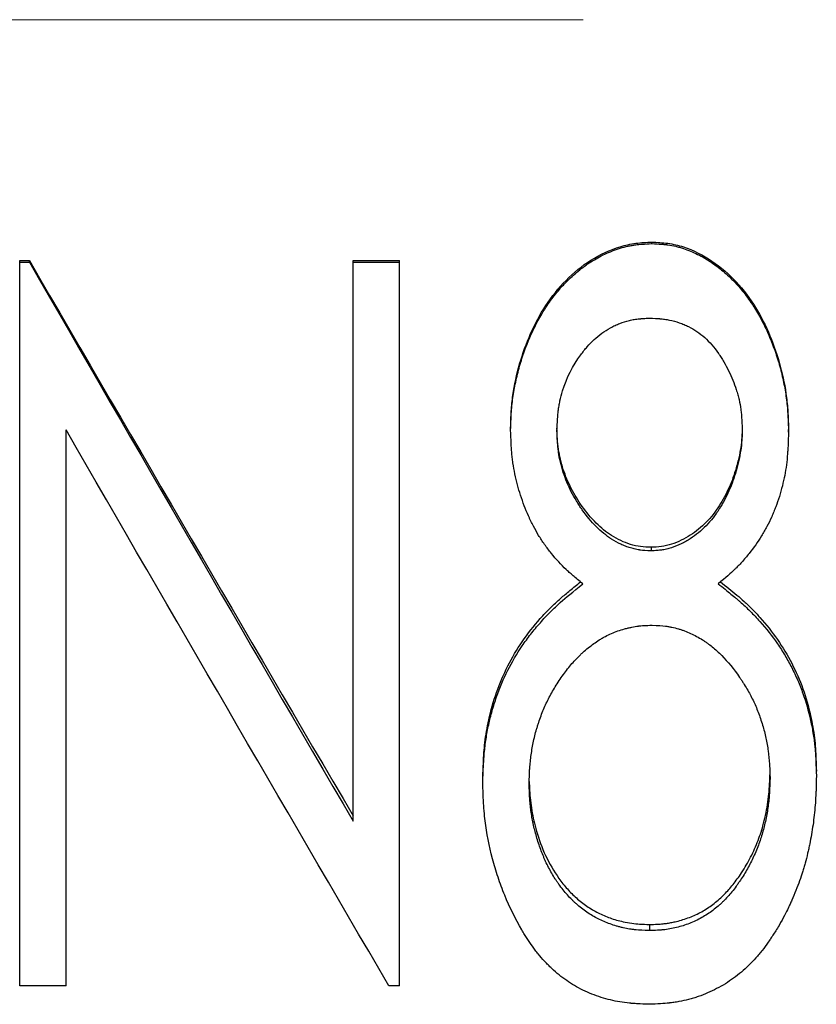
# Model space of a CAD drawing. Header units: millimetres. Extents: x 0 to 840, y 0 to 594.
# Tile 7 of 20: x 238 to 248, y 322 to 335. Entities that reach past the tile are written whole.
import ezdxf

# ---------------------------------------------------------------- set-up
doc = ezdxf.new("R2010")
doc.units = ezdxf.units.MM
doc.header["$LTSCALE"] = 2
doc.linetypes.add('CENTERX2', pattern=[20.32, 12.7, -2.54, 2.54, -2.54])

msp = doc.modelspace()

# ---------------------------------------------------------------- linework, layer by layer
at = {"color": 7, "linetype": 'CENTERX2', "lineweight": 18}
msp.add_line((407.886, 334.623), (99.886, 334.623), dxfattribs=at)
at = {"color": 7, "linetype": 'Continuous', "lineweight": 25}
for p, q in [((246.184, 331.836), (246.184, 331.854)), ((238.309, 331.624), (238.429, 331.624)), ((238.309, 331.604), (238.309, 331.624)), ((238.309, 331.604), (238.429, 331.604)), ((238.309, 322.595), (238.309, 331.604)), ((238.429, 331.604), (238.429, 331.624)), ((242.462, 331.624), (243.039, 331.624)), ((242.462, 331.604), (242.462, 331.624)), ((242.462, 324.645), (242.462, 331.604)), ((242.462, 331.604), (243.039, 331.604)), ((243.039, 331.604), (243.039, 331.624)), ((243.039, 322.595), (243.039, 331.604)), ((238.886, 322.595), (238.886, 329.516)), ((244.424, 329.514), (244.424, 329.548)), ((247.886, 329.489), (247.886, 329.523)), ((246.173, 328.055), (246.173, 328.01)), ((244.078, 325.132), (244.078, 325.196)), ((246.153, 323.359), (246.153, 323.283)), ((238.886, 322.595), (238.309, 322.595)), ((243.039, 322.595), (242.908, 322.595))]:
    msp.add_line(p, q, dxfattribs=at)
for points, knots in [([(244.424, 329.548), (244.426, 329.615), (244.429, 329.748), (244.456, 330.014), (244.528, 330.341), (244.664, 330.718), (244.853, 331.073), (245.105, 331.387), (245.415, 331.644), (245.722, 331.786), (245.983, 331.846), (246.117, 331.851), (246.184, 331.854)], [0, 0, 0, 0, 0.062578, 0.12514, 0.250207, 0.375269, 0.500286, 0.625246, 0.750153, 0.874934, 0.937438, 1, 1, 1, 1]), ([(244.424, 329.514), (244.425, 329.559), (244.427, 329.598), (244.429, 329.648), (244.429, 329.663), (244.43, 329.684), (244.43, 329.691), (244.431, 329.701), (244.431, 329.704), (244.431, 329.708), (244.431, 329.709), (244.432, 329.712), (244.432, 329.713), (244.436, 329.784), (244.443, 329.851), (244.461, 329.981), (244.473, 330.046), (244.494, 330.144), (244.501, 330.177), (244.518, 330.243), (244.527, 330.277), (244.554, 330.374), (244.575, 330.438), (244.609, 330.532), (244.621, 330.564), (244.64, 330.61), (244.646, 330.626), (244.659, 330.657), (244.666, 330.672), (244.701, 330.752), (244.731, 330.814), (244.779, 330.902), (244.795, 330.931), (244.82, 330.973), (244.829, 330.987), (244.846, 331.015), (244.854, 331.027), (244.901, 331.1), (244.941, 331.155), (245.004, 331.233), (245.025, 331.258), (245.058, 331.296), (245.069, 331.308), (245.092, 331.332), (245.102, 331.343), (245.163, 331.405), (245.214, 331.451), (245.317, 331.536), (245.369, 331.574), (245.48, 331.645), (245.538, 331.677), (245.629, 331.719), (245.66, 331.732), (245.723, 331.756), (245.755, 331.767), (245.822, 331.788), (245.855, 331.796), (245.903, 331.807), (245.92, 331.811), (245.944, 331.815), (245.952, 331.816), (245.964, 331.818), (245.968, 331.819), (245.974, 331.819), (245.976, 331.82), (245.98, 331.82), (245.982, 331.821), (246.028, 331.826), (246.094, 331.831), (246.184, 331.836)], [0, 0, 0, 0, 0.03125, 0.03125, 0.046875, 0.046875, 0.054688, 0.054688, 0.058594, 0.058594, 0.060547, 0.060547, 0.0625, 0.0625, 0.125, 0.125, 0.1875, 0.1875, 0.21875, 0.21875, 0.25, 0.25, 0.3125, 0.3125, 0.34375, 0.34375, 0.359375, 0.359375, 0.375, 0.375, 0.4375, 0.4375, 0.46875, 0.46875, 0.484375, 0.484375, 0.5, 0.5, 0.5625, 0.5625, 0.59375, 0.59375, 0.609375, 0.609375, 0.625, 0.625, 0.6875, 0.6875, 0.75, 0.75, 0.8125, 0.8125, 0.84375, 0.84375, 0.875, 0.875, 0.90625, 0.90625, 0.921875, 0.921875, 0.929688, 0.929688, 0.933594, 0.933594, 0.935547, 0.935547, 0.9375, 0.9375, 1, 1, 1, 1]), ([(246.184, 331.854), (246.25, 331.851), (246.383, 331.845), (246.643, 331.785), (246.941, 331.629), (247.245, 331.368), (247.484, 331.047), (247.663, 330.69), (247.791, 330.312), (247.857, 329.986), (247.88, 329.722), (247.884, 329.589), (247.886, 329.523)], [0, 0, 0, 0, 0.062562, 0.125059, 0.249817, 0.374714, 0.499686, 0.624712, 0.749783, 0.874852, 0.93742, 1, 1, 1, 1]), ([(246.184, 331.836), (246.228, 331.833), (246.267, 331.831), (246.316, 331.827), (246.331, 331.826), (246.352, 331.824), (246.359, 331.823), (246.368, 331.822), (246.371, 331.821), (246.375, 331.821), (246.377, 331.821), (246.379, 331.82), (246.38, 331.82), (246.415, 331.816), (246.447, 331.81), (246.496, 331.798), (246.512, 331.794), (246.536, 331.788), (246.544, 331.785), (246.56, 331.78), (246.569, 331.778), (246.635, 331.756), (246.695, 331.731), (246.783, 331.686), (246.813, 331.67), (246.857, 331.644), (246.872, 331.635), (246.895, 331.621), (246.902, 331.616), (246.917, 331.606), (246.925, 331.601), (246.987, 331.559), (247.039, 331.518), (247.115, 331.453), (247.139, 331.431), (247.175, 331.396), (247.187, 331.384), (247.211, 331.36), (247.223, 331.348), (247.277, 331.289), (247.319, 331.239), (247.379, 331.159), (247.398, 331.132), (247.427, 331.09), (247.437, 331.075), (247.451, 331.054), (247.455, 331.046), (247.465, 331.031), (247.47, 331.023), (247.507, 330.962), (247.539, 330.905), (247.585, 330.816), (247.599, 330.786), (247.621, 330.739), (247.628, 330.724), (247.641, 330.692), (247.648, 330.675), (247.68, 330.598), (247.704, 330.536), (247.747, 330.41), (247.766, 330.347), (247.801, 330.215), (247.816, 330.149), (247.835, 330.051), (247.841, 330.019), (247.852, 329.953), (247.856, 329.92), (247.864, 329.857), (247.868, 329.824), (247.872, 329.774), (247.874, 329.758), (247.875, 329.732), (247.876, 329.723), (247.877, 329.71), (247.877, 329.706), (247.877, 329.7), (247.878, 329.697), (247.878, 329.693), (247.878, 329.69), (247.88, 329.644), (247.883, 329.578), (247.886, 329.489)], [0, 0, 0, 0, 0.03125, 0.03125, 0.046875, 0.046875, 0.054688, 0.054688, 0.058594, 0.058594, 0.060547, 0.060547, 0.0625, 0.0625, 0.09375, 0.09375, 0.109375, 0.109375, 0.117188, 0.117188, 0.125, 0.125, 0.1875, 0.1875, 0.21875, 0.21875, 0.234375, 0.234375, 0.242188, 0.242188, 0.25, 0.25, 0.3125, 0.3125, 0.34375, 0.34375, 0.359375, 0.359375, 0.375, 0.375, 0.4375, 0.4375, 0.46875, 0.46875, 0.484375, 0.484375, 0.492188, 0.492188, 0.5, 0.5, 0.5625, 0.5625, 0.59375, 0.59375, 0.609375, 0.609375, 0.625, 0.625, 0.6875, 0.6875, 0.75, 0.75, 0.8125, 0.8125, 0.84375, 0.84375, 0.875, 0.875, 0.90625, 0.90625, 0.921875, 0.921875, 0.929688, 0.929688, 0.933594, 0.933594, 0.935547, 0.935547, 0.9375, 0.9375, 1, 1, 1, 1]), ([(245.001, 329.501), (245.005, 329.614), (245.011, 329.698), (245.018, 329.756), (245.018, 329.759), (245.019, 329.764), (245.019, 329.767), (245.02, 329.774), (245.021, 329.78), (245.023, 329.795), (245.025, 329.805), (245.03, 329.836), (245.034, 329.857), (245.047, 329.919), (245.058, 329.96), (245.122, 330.165), (245.197, 330.315), (245.31, 330.468), (245.324, 330.486), (245.351, 330.52), (245.365, 330.536), (245.406, 330.583), (245.435, 330.613), (245.494, 330.667), (245.526, 330.694), (245.594, 330.743), (245.63, 330.766), (245.688, 330.799), (245.706, 330.808), (245.743, 330.826), (245.763, 330.834), (245.821, 330.857), (245.861, 330.869), (245.924, 330.884), (245.943, 330.888), (245.984, 330.895), (246.006, 330.898), (246.03, 330.9), (246.031, 330.9), (246.034, 330.9), (246.036, 330.901), (246.042, 330.901), (246.046, 330.901), (246.06, 330.902), (246.069, 330.903), (246.101, 330.905), (246.125, 330.906), (246.153, 330.907)], [0, 0, 0, 0, 0.125, 0.125, 0.128906, 0.128906, 0.132812, 0.132812, 0.140625, 0.140625, 0.15625, 0.15625, 0.1875, 0.1875, 0.25, 0.25, 0.5, 0.5, 0.53125, 0.53125, 0.5625, 0.5625, 0.625, 0.625, 0.6875, 0.6875, 0.75, 0.75, 0.78125, 0.78125, 0.8125, 0.8125, 0.875, 0.875, 0.90625, 0.90625, 0.9375, 0.9375, 0.941406, 0.941406, 0.945312, 0.945312, 0.953125, 0.953125, 0.96875, 0.96875, 1, 1, 1, 1]), ([(246.153, 330.907), (246.209, 330.905), (246.251, 330.903), (246.28, 330.901), (246.284, 330.901), (246.289, 330.9), (246.292, 330.9), (246.3, 330.899), (246.305, 330.898), (246.321, 330.897), (246.332, 330.895), (246.363, 330.891), (246.383, 330.887), (246.443, 330.875), (246.483, 330.864), (246.545, 330.843), (246.566, 330.835), (246.605, 330.819), (246.623, 330.811), (246.676, 330.785), (246.711, 330.765), (246.778, 330.719), (246.81, 330.694), (246.903, 330.611), (246.96, 330.545), (247.015, 330.464), (247.018, 330.461), (247.024, 330.452), (247.026, 330.448), (247.035, 330.435), (247.041, 330.426), (247.057, 330.4), (247.068, 330.382), (247.1, 330.328), (247.12, 330.29), (247.177, 330.174), (247.209, 330.096), (247.237, 330.008), (247.241, 329.997), (247.247, 329.976), (247.25, 329.965), (247.258, 329.934), (247.264, 329.914), (247.278, 329.852), (247.285, 329.812), (247.292, 329.761), (247.293, 329.753), (247.295, 329.733), (247.297, 329.723), (247.3, 329.691), (247.301, 329.669), (247.303, 329.644), (247.303, 329.644), (247.303, 329.642), (247.303, 329.641), (247.303, 329.638), (247.303, 329.636), (247.304, 329.63), (247.304, 329.626), (247.305, 329.613), (247.305, 329.604), (247.306, 329.572), (247.308, 329.547), (247.309, 329.519)], [0, 0, 0, 0, 0.0625, 0.0625, 0.066406, 0.066406, 0.070312, 0.070312, 0.078125, 0.078125, 0.09375, 0.09375, 0.125, 0.125, 0.1875, 0.1875, 0.21875, 0.21875, 0.25, 0.25, 0.3125, 0.3125, 0.375, 0.375, 0.5, 0.5, 0.507812, 0.507812, 0.515625, 0.515625, 0.53125, 0.53125, 0.5625, 0.5625, 0.625, 0.625, 0.75, 0.75, 0.765625, 0.765625, 0.78125, 0.78125, 0.8125, 0.8125, 0.875, 0.875, 0.890625, 0.890625, 0.90625, 0.90625, 0.9375, 0.9375, 0.939453, 0.939453, 0.941406, 0.941406, 0.945312, 0.945312, 0.953125, 0.953125, 0.96875, 0.96875, 1, 1, 1, 1]), ([(245.325, 327.6), (245.278, 327.638), (245.237, 327.672), (245.184, 327.716), (245.169, 327.73), (245.147, 327.749), (245.141, 327.755), (245.131, 327.764), (245.128, 327.766), (245.124, 327.77), (245.122, 327.772), (245.119, 327.775), (245.118, 327.775), (245.054, 327.836), (244.991, 327.904), (244.901, 328.016), (244.873, 328.053), (244.82, 328.128), (244.795, 328.166), (244.751, 328.239), (244.729, 328.278), (244.697, 328.339), (244.687, 328.36), (244.671, 328.391), (244.666, 328.402), (244.656, 328.424), (244.651, 328.435), (244.609, 328.53), (244.576, 328.615), (244.534, 328.746), (244.521, 328.79), (244.498, 328.878), (244.487, 328.922), (244.468, 329.014), (244.46, 329.059), (244.45, 329.127), (244.447, 329.15), (244.443, 329.183), (244.442, 329.195), (244.44, 329.211), (244.44, 329.217), (244.439, 329.225), (244.439, 329.228), (244.438, 329.234), (244.438, 329.237), (244.432, 329.3), (244.428, 329.392), (244.424, 329.514)], [0, 0, 0, 0, 0.0625, 0.0625, 0.09375, 0.09375, 0.109375, 0.109375, 0.117188, 0.117188, 0.121094, 0.121094, 0.125, 0.125, 0.25, 0.25, 0.3125, 0.3125, 0.375, 0.375, 0.4375, 0.4375, 0.46875, 0.46875, 0.484375, 0.484375, 0.5, 0.5, 0.625, 0.625, 0.6875, 0.6875, 0.75, 0.75, 0.8125, 0.8125, 0.84375, 0.84375, 0.859375, 0.859375, 0.867188, 0.867188, 0.871094, 0.871094, 0.875, 0.875, 1, 1, 1, 1]), ([(246.173, 328.055), (246.129, 328.056), (246.043, 328.06), (245.873, 328.098), (245.679, 328.189), (245.478, 328.356), (245.312, 328.557), (245.174, 328.783), (245.074, 329.023), (245.022, 329.234), (245.006, 329.406), (245.003, 329.492), (245.001, 329.536)], [0, 0, 0, 0, 0.062553, 0.125074, 0.249823, 0.367927, 0.499768, 0.624941, 0.749854, 0.87485, 0.937419, 1, 1, 1, 1]), ([(246.173, 328.01), (246.115, 328.012), (246.072, 328.015), (246.041, 328.02), (246.038, 328.02), (246.033, 328.021), (246.03, 328.021), (246.022, 328.023), (246.017, 328.023), (246.001, 328.026), (245.991, 328.028), (245.959, 328.035), (245.938, 328.041), (245.905, 328.051), (245.896, 328.054), (245.876, 328.061), (245.866, 328.064), (245.836, 328.076), (245.816, 328.084), (245.757, 328.112), (245.719, 328.133), (245.676, 328.16), (245.673, 328.163), (245.665, 328.168), (245.661, 328.171), (245.648, 328.179), (245.64, 328.185), (245.616, 328.203), (245.6, 328.215), (245.552, 328.254), (245.521, 328.282), (245.43, 328.374), (245.371, 328.444), (245.311, 328.528), (245.308, 328.532), (245.302, 328.541), (245.299, 328.546), (245.289, 328.559), (245.283, 328.568), (245.265, 328.596), (245.254, 328.614), (245.22, 328.67), (245.199, 328.708), (245.141, 328.824), (245.107, 328.904), (245.073, 329.008), (245.066, 329.03), (245.054, 329.073), (245.049, 329.095), (245.034, 329.158), (245.026, 329.2), (245.019, 329.251), (245.018, 329.26), (245.015, 329.281), (245.014, 329.291), (245.011, 329.324), (245.009, 329.347), (245.007, 329.372), (245.007, 329.373), (245.007, 329.374), (245.007, 329.375), (245.007, 329.378), (245.007, 329.38), (245.006, 329.386), (245.006, 329.391), (245.005, 329.404), (245.005, 329.414), (245.003, 329.447), (245.002, 329.472), (245.001, 329.501)], [0, 0, 0, 0, 0.0625, 0.0625, 0.066406, 0.066406, 0.070312, 0.070312, 0.078125, 0.078125, 0.09375, 0.09375, 0.125, 0.125, 0.140625, 0.140625, 0.15625, 0.15625, 0.1875, 0.1875, 0.25, 0.25, 0.257812, 0.257812, 0.265625, 0.265625, 0.28125, 0.28125, 0.3125, 0.3125, 0.375, 0.375, 0.5, 0.5, 0.507812, 0.507812, 0.515625, 0.515625, 0.53125, 0.53125, 0.5625, 0.5625, 0.625, 0.625, 0.75, 0.75, 0.78125, 0.78125, 0.8125, 0.8125, 0.875, 0.875, 0.890625, 0.890625, 0.90625, 0.90625, 0.9375, 0.9375, 0.939453, 0.939453, 0.941406, 0.941406, 0.945312, 0.945312, 0.953125, 0.953125, 0.96875, 0.96875, 1, 1, 1, 1]), ([(247.309, 329.554), (247.308, 329.51), (247.305, 329.425), (247.287, 329.253), (247.239, 329.041), (247.15, 328.797), (247.028, 328.566), (246.868, 328.361), (246.666, 328.196), (246.471, 328.101), (246.303, 328.06), (246.216, 328.057), (246.173, 328.055)], [0, 0, 0, 0, 0.063099, 0.124075, 0.250266, 0.376129, 0.500283, 0.627259, 0.750151, 0.874956, 0.937447, 1, 1, 1, 1]), ([(247.309, 329.519), (247.308, 329.49), (247.307, 329.466), (247.306, 329.435), (247.306, 329.426), (247.305, 329.414), (247.305, 329.411), (247.304, 329.399), (247.304, 329.394), (247.301, 329.343), (247.296, 329.303), (247.284, 329.221), (247.276, 329.178), (247.262, 329.112), (247.256, 329.089), (247.245, 329.047), (247.24, 329.026), (247.209, 328.922), (247.18, 328.842), (247.107, 328.676), (247.067, 328.6), (247.017, 328.522), (247.01, 328.512), (246.998, 328.493), (246.991, 328.484), (246.972, 328.457), (246.959, 328.439), (246.918, 328.387), (246.889, 328.355), (246.799, 328.262), (246.733, 328.208), (246.644, 328.15), (246.625, 328.139), (246.587, 328.117), (246.568, 328.107), (246.509, 328.079), (246.469, 328.063), (246.418, 328.047), (246.407, 328.043), (246.385, 328.037), (246.375, 328.034), (246.343, 328.027), (246.322, 328.023), (246.3, 328.02), (246.299, 328.02), (246.295, 328.019), (246.293, 328.019), (246.287, 328.018), (246.282, 328.018), (246.269, 328.016), (246.259, 328.016), (246.227, 328.013), (246.202, 328.012), (246.173, 328.01)], [0, 0, 0, 0, 0.03125, 0.03125, 0.046875, 0.046875, 0.054688, 0.054688, 0.0625, 0.0625, 0.125, 0.125, 0.1875, 0.1875, 0.21875, 0.21875, 0.25, 0.25, 0.375, 0.375, 0.5, 0.5, 0.515625, 0.515625, 0.53125, 0.53125, 0.5625, 0.5625, 0.625, 0.625, 0.75, 0.75, 0.78125, 0.78125, 0.8125, 0.8125, 0.875, 0.875, 0.890625, 0.890625, 0.90625, 0.90625, 0.9375, 0.9375, 0.941406, 0.941406, 0.945312, 0.945312, 0.953125, 0.953125, 0.96875, 0.96875, 1, 1, 1, 1]), ([(247.886, 329.489), (247.884, 329.428), (247.882, 329.376), (247.879, 329.308), (247.877, 329.288), (247.876, 329.26), (247.875, 329.251), (247.874, 329.238), (247.874, 329.234), (247.874, 329.228), (247.874, 329.226), (247.873, 329.222), (247.873, 329.221), (247.866, 329.125), (247.854, 329.036), (247.821, 328.865), (247.799, 328.777), (247.757, 328.644), (247.742, 328.601), (247.718, 328.538), (247.71, 328.517), (247.693, 328.476), (247.685, 328.457), (247.657, 328.394), (247.637, 328.353), (247.606, 328.293), (247.595, 328.274), (247.573, 328.235), (247.561, 328.215), (247.505, 328.124), (247.453, 328.051), (247.364, 327.94), (247.334, 327.904), (247.289, 327.854), (247.274, 327.838), (247.251, 327.815), (247.243, 327.807), (247.232, 327.796), (247.228, 327.792), (247.222, 327.786), (247.22, 327.784), (247.217, 327.781), (247.214, 327.778), (247.17, 327.735), (247.102, 327.677), (247.009, 327.6)], [0, 0, 0, 0, 0.0625, 0.0625, 0.09375, 0.09375, 0.109375, 0.109375, 0.117188, 0.117188, 0.121094, 0.121094, 0.125, 0.125, 0.25, 0.25, 0.375, 0.375, 0.4375, 0.4375, 0.46875, 0.46875, 0.5, 0.5, 0.5625, 0.5625, 0.59375, 0.59375, 0.625, 0.625, 0.75, 0.75, 0.8125, 0.8125, 0.84375, 0.84375, 0.859375, 0.859375, 0.867188, 0.867188, 0.871094, 0.871094, 0.875, 0.875, 1, 1, 1, 1]), ([(244.078, 325.196), (244.08, 325.253), (244.083, 325.355), (244.091, 325.497), (244.103, 325.63), (244.123, 325.766), (244.163, 325.976), (244.243, 326.251), (244.38, 326.579), (244.564, 326.887), (244.732, 327.099), (244.854, 327.234), (244.917, 327.298), (244.981, 327.361), (245.062, 327.434), (245.167, 327.522), (245.251, 327.588), (245.296, 327.624)], [0, 0, 0, 0, 0.060815, 0.108102, 0.15221, 0.202946, 0.253356, 0.379966, 0.506564, 0.630564, 0.759775, 0.791756, 0.823511, 0.855068, 0.886458, 0.939186, 1, 1, 1, 1]), ([(244.078, 325.132), (244.08, 325.212), (244.083, 325.282), (244.088, 325.372), (244.089, 325.399), (244.092, 325.436), (244.093, 325.448), (244.094, 325.465), (244.095, 325.471), (244.095, 325.478), (244.095, 325.481), (244.096, 325.485), (244.096, 325.486), (244.096, 325.489), (244.096, 325.489), (244.102, 325.551), (244.109, 325.611), (244.127, 325.73), (244.138, 325.789), (244.163, 325.904), (244.178, 325.961), (244.202, 326.048), (244.211, 326.076), (244.229, 326.134), (244.239, 326.162), (244.29, 326.311), (244.337, 326.42), (244.441, 326.627), (244.5, 326.728), (244.602, 326.876), (244.637, 326.925), (244.694, 326.997), (244.713, 327.021), (244.753, 327.069), (244.774, 327.093), (244.834, 327.162), (244.875, 327.206), (244.939, 327.27), (244.96, 327.291), (244.992, 327.321), (245.003, 327.332), (245.02, 327.347), (245.025, 327.352), (245.033, 327.359), (245.036, 327.362), (245.04, 327.365), (245.042, 327.367), (245.045, 327.369), (245.046, 327.371), (245.107, 327.425), (245.2, 327.501), (245.325, 327.6)], [0, 0, 0, 0, 0.0625, 0.0625, 0.09375, 0.09375, 0.109375, 0.109375, 0.117188, 0.117188, 0.121094, 0.121094, 0.123047, 0.123047, 0.125, 0.125, 0.1875, 0.1875, 0.25, 0.25, 0.3125, 0.3125, 0.34375, 0.34375, 0.375, 0.375, 0.5, 0.5, 0.625, 0.625, 0.6875, 0.6875, 0.71875, 0.71875, 0.75, 0.75, 0.8125, 0.8125, 0.84375, 0.84375, 0.859375, 0.859375, 0.867188, 0.867188, 0.871094, 0.871094, 0.873047, 0.873047, 0.875, 0.875, 1, 1, 1, 1]), ([(247.009, 327.6), (247.071, 327.552), (247.124, 327.509), (247.191, 327.454), (247.212, 327.437), (247.24, 327.414), (247.249, 327.406), (247.261, 327.395), (247.265, 327.392), (247.271, 327.387), (247.273, 327.385), (247.276, 327.383), (247.277, 327.382), (247.279, 327.38), (247.279, 327.38), (247.324, 327.34), (247.366, 327.301), (247.449, 327.218), (247.488, 327.177), (247.608, 327.042), (247.681, 326.949), (247.781, 326.806), (247.812, 326.757), (247.857, 326.683), (247.871, 326.658), (247.899, 326.608), (247.912, 326.584), (247.952, 326.505), (247.977, 326.452), (248.012, 326.372), (248.023, 326.345), (248.045, 326.291), (248.055, 326.263), (248.102, 326.131), (248.133, 326.02), (248.173, 325.841), (248.184, 325.782), (248.198, 325.696), (248.202, 325.667), (248.208, 325.625), (248.209, 325.611), (248.213, 325.583), (248.214, 325.568), (248.218, 325.529), (248.22, 325.502), (248.223, 325.458), (248.223, 325.444), (248.225, 325.42), (248.225, 325.413), (248.226, 325.401), (248.226, 325.397), (248.226, 325.391), (248.226, 325.389), (248.226, 325.385), (248.226, 325.382), (248.228, 325.342), (248.23, 325.284), (248.232, 325.206)], [0, 0, 0, 0, 0.0625, 0.0625, 0.09375, 0.09375, 0.109375, 0.109375, 0.117188, 0.117188, 0.121094, 0.121094, 0.123047, 0.123047, 0.125, 0.125, 0.1875, 0.1875, 0.25, 0.25, 0.375, 0.375, 0.4375, 0.4375, 0.46875, 0.46875, 0.5, 0.5, 0.5625, 0.5625, 0.59375, 0.59375, 0.625, 0.625, 0.75, 0.75, 0.8125, 0.8125, 0.84375, 0.84375, 0.859375, 0.859375, 0.875, 0.875, 0.90625, 0.90625, 0.921875, 0.921875, 0.929688, 0.929688, 0.933594, 0.933594, 0.935547, 0.935547, 0.9375, 0.9375, 1, 1, 1, 1]), ([(247.038, 327.624), (247.072, 327.597), (247.141, 327.544), (247.24, 327.463), (247.337, 327.378), (247.433, 327.285), (247.578, 327.131), (247.752, 326.912), (247.933, 326.614), (248.072, 326.295), (248.148, 326.026), (248.189, 325.821), (248.209, 325.685), (248.222, 325.551), (248.228, 325.413), (248.23, 325.319), (248.232, 325.269)], [0, 0, 0, 0, 0.047492, 0.094791, 0.138492, 0.189032, 0.240079, 0.36831, 0.49333, 0.61995, 0.746588, 0.798716, 0.848892, 0.896909, 0.945918, 1, 1, 1, 1]), ([(244.655, 325.105), (244.657, 325.182), (244.659, 325.24), (244.661, 325.28), (244.661, 325.282), (244.661, 325.286), (244.661, 325.288), (244.662, 325.293), (244.662, 325.297), (244.662, 325.307), (244.663, 325.315), (244.665, 325.336), (244.666, 325.351), (244.67, 325.394), (244.673, 325.422), (244.684, 325.507), (244.694, 325.566), (244.717, 325.678), (244.731, 325.734), (244.751, 325.803), (244.756, 325.818), (244.764, 325.847), (244.769, 325.861), (244.783, 325.903), (244.792, 325.93), (244.823, 326.011), (244.845, 326.063), (244.88, 326.139), (244.892, 326.163), (244.918, 326.212), (244.932, 326.237), (244.975, 326.312), (245.007, 326.363), (245.076, 326.465), (245.111, 326.512), (245.183, 326.602), (245.221, 326.644), (245.264, 326.688), (245.271, 326.694), (245.281, 326.705), (245.287, 326.71), (245.303, 326.726), (245.314, 326.736), (245.347, 326.766), (245.369, 326.785), (245.436, 326.84), (245.482, 326.873), (245.534, 326.905), (245.54, 326.909), (245.553, 326.917), (245.559, 326.921), (245.578, 326.932), (245.591, 326.939), (245.629, 326.959), (245.655, 326.971), (245.707, 326.994), (245.732, 327.004), (245.787, 327.023), (245.815, 327.031), (245.859, 327.043), (245.875, 327.047), (245.905, 327.054), (245.919, 327.058), (245.961, 327.066), (245.988, 327.071), (246.018, 327.075), (246.019, 327.075), (246.024, 327.076), (246.027, 327.076), (246.035, 327.077), (246.041, 327.077), (246.059, 327.079), (246.072, 327.08), (246.115, 327.083), (246.149, 327.084), (246.187, 327.085)], [0, 0, 0, 0, 0.0625, 0.0625, 0.064453, 0.064453, 0.066406, 0.066406, 0.070312, 0.070312, 0.078125, 0.078125, 0.09375, 0.09375, 0.125, 0.125, 0.1875, 0.1875, 0.25, 0.25, 0.265625, 0.265625, 0.28125, 0.28125, 0.3125, 0.3125, 0.375, 0.375, 0.40625, 0.40625, 0.4375, 0.4375, 0.5, 0.5, 0.5625, 0.5625, 0.625, 0.625, 0.632812, 0.632812, 0.640625, 0.640625, 0.65625, 0.65625, 0.6875, 0.6875, 0.75, 0.75, 0.757812, 0.757812, 0.765625, 0.765625, 0.78125, 0.78125, 0.8125, 0.8125, 0.84375, 0.84375, 0.875, 0.875, 0.890625, 0.890625, 0.90625, 0.90625, 0.9375, 0.9375, 0.941406, 0.941406, 0.945312, 0.945312, 0.953125, 0.953125, 0.96875, 0.96875, 1, 1, 1, 1]), ([(246.187, 327.085), (246.26, 327.083), (246.315, 327.079), (246.354, 327.074), (246.359, 327.073), (246.365, 327.072), (246.368, 327.072), (246.378, 327.07), (246.385, 327.069), (246.405, 327.066), (246.418, 327.063), (246.458, 327.055), (246.486, 327.048), (246.521, 327.038), (246.526, 327.036), (246.539, 327.032), (246.546, 327.03), (246.565, 327.024), (246.577, 327.019), (246.615, 327.005), (246.641, 326.995), (246.716, 326.96), (246.765, 326.934), (246.82, 326.899), (246.824, 326.896), (246.834, 326.89), (246.839, 326.886), (246.855, 326.876), (246.865, 326.869), (246.895, 326.847), (246.915, 326.831), (246.975, 326.783), (247.014, 326.747), (247.13, 326.63), (247.204, 326.539), (247.28, 326.429), (247.284, 326.423), (247.292, 326.412), (247.296, 326.406), (247.308, 326.388), (247.316, 326.376), (247.338, 326.34), (247.353, 326.316), (247.395, 326.245), (247.42, 326.198), (247.466, 326.103), (247.488, 326.053), (247.527, 325.95), (247.545, 325.897), (247.578, 325.787), (247.592, 325.734), (247.615, 325.627), (247.625, 325.573), (247.64, 325.466), (247.645, 325.41), (247.649, 325.353), (247.649, 325.353), (247.649, 325.35), (247.649, 325.349), (247.649, 325.346), (247.649, 325.343), (247.65, 325.335), (247.65, 325.33), (247.651, 325.313), (247.651, 325.3), (247.653, 325.259), (247.654, 325.227), (247.655, 325.19)], [0, 0, 0, 0, 0.0625, 0.0625, 0.066406, 0.066406, 0.070312, 0.070312, 0.078125, 0.078125, 0.09375, 0.09375, 0.125, 0.125, 0.132812, 0.132812, 0.140625, 0.140625, 0.15625, 0.15625, 0.1875, 0.1875, 0.25, 0.25, 0.257812, 0.257812, 0.265625, 0.265625, 0.28125, 0.28125, 0.3125, 0.3125, 0.375, 0.375, 0.5, 0.5, 0.507812, 0.507812, 0.515625, 0.515625, 0.53125, 0.53125, 0.5625, 0.5625, 0.625, 0.625, 0.6875, 0.6875, 0.75, 0.75, 0.8125, 0.8125, 0.875, 0.875, 0.9375, 0.9375, 0.939453, 0.939453, 0.941406, 0.941406, 0.945312, 0.945312, 0.953125, 0.953125, 0.96875, 0.96875, 1, 1, 1, 1]), ([(246.153, 323.359), (246.186, 323.36), (246.242, 323.362), (246.317, 323.367), (246.378, 323.375), (246.433, 323.385), (246.526, 323.405), (246.652, 323.444), (246.805, 323.515), (246.947, 323.607), (247.073, 323.716), (247.186, 323.842), (247.297, 323.992), (247.405, 324.173), (247.499, 324.376), (247.562, 324.56), (247.6, 324.719), (247.626, 324.851), (247.642, 324.982), (247.65, 325.105), (247.653, 325.185), (247.654, 325.222)], [0, 0, 0, 0, 0.0369148, 0.0632599, 0.0840087, 0.1050812, 0.1265212, 0.1899968, 0.2529579, 0.3151932, 0.3793869, 0.4396083, 0.5058619, 0.5897564, 0.6760063, 0.758806, 0.8085961, 0.8609631, 0.9096918, 0.95786, 1, 1, 1, 1]), ([(247.655, 325.19), (247.653, 325.115), (247.651, 325.058), (247.649, 325.02), (247.648, 325.017), (247.648, 325.013), (247.648, 325.012), (247.648, 325.006), (247.648, 325.002), (247.647, 324.991), (247.646, 324.984), (247.645, 324.962), (247.644, 324.948), (247.64, 324.906), (247.637, 324.879), (247.627, 324.8), (247.618, 324.744), (247.594, 324.627), (247.581, 324.571), (247.56, 324.496), (247.553, 324.469), (247.536, 324.417), (247.527, 324.391), (247.497, 324.312), (247.475, 324.258), (247.438, 324.177), (247.426, 324.152), (247.4, 324.102), (247.387, 324.077), (247.346, 324.003), (247.317, 323.956), (247.282, 323.904), (247.277, 323.897), (247.268, 323.884), (247.264, 323.878), (247.251, 323.859), (247.242, 323.847), (247.216, 323.811), (247.199, 323.789), (247.145, 323.723), (247.109, 323.683), (247.068, 323.643), (247.062, 323.637), (247.052, 323.627), (247.047, 323.622), (247.031, 323.607), (247.02, 323.598), (246.988, 323.57), (246.966, 323.552), (246.898, 323.501), (246.852, 323.471), (246.78, 323.431), (246.754, 323.417), (246.703, 323.394), (246.677, 323.382), (246.599, 323.352), (246.545, 323.335), (246.433, 323.308), (246.377, 323.298), (246.319, 323.292), (246.317, 323.292), (246.312, 323.291), (246.31, 323.291), (246.302, 323.29), (246.296, 323.29), (246.279, 323.289), (246.266, 323.288), (246.223, 323.286), (246.191, 323.284), (246.153, 323.283)], [0, 0, 0, 0, 0.0625, 0.0625, 0.064453, 0.064453, 0.066406, 0.066406, 0.070312, 0.070312, 0.078125, 0.078125, 0.09375, 0.09375, 0.125, 0.125, 0.1875, 0.1875, 0.25, 0.25, 0.28125, 0.28125, 0.3125, 0.3125, 0.375, 0.375, 0.40625, 0.40625, 0.4375, 0.4375, 0.5, 0.5, 0.507812, 0.507812, 0.515625, 0.515625, 0.53125, 0.53125, 0.5625, 0.5625, 0.625, 0.625, 0.632812, 0.632812, 0.640625, 0.640625, 0.65625, 0.65625, 0.6875, 0.6875, 0.75, 0.75, 0.78125, 0.78125, 0.8125, 0.8125, 0.875, 0.875, 0.9375, 0.9375, 0.941406, 0.941406, 0.945312, 0.945312, 0.953125, 0.953125, 0.96875, 0.96875, 1, 1, 1, 1]), ([(248.232, 325.206), (248.231, 325.152), (248.23, 325.105), (248.228, 325.045), (248.228, 325.026), (248.227, 325.001), (248.227, 324.993), (248.226, 324.981), (248.226, 324.978), (248.226, 324.972), (248.226, 324.971), (248.225, 324.967), (248.225, 324.966), (248.223, 324.925), (248.221, 324.885), (248.214, 324.805), (248.21, 324.763), (248.197, 324.64), (248.185, 324.56), (248.165, 324.441), (248.157, 324.401), (248.145, 324.342), (248.141, 324.323), (248.135, 324.293), (248.133, 324.284), (248.128, 324.264), (248.126, 324.256), (248.113, 324.202), (248.103, 324.161), (248.087, 324.103), (248.082, 324.084), (248.071, 324.047), (248.065, 324.028), (248.049, 323.978), (248.037, 323.942), (248.01, 323.866), (247.995, 323.827), (247.96, 323.741), (247.944, 323.701), (247.919, 323.645), (247.912, 323.627), (247.9, 323.602), (247.896, 323.594), (247.89, 323.581), (247.889, 323.577), (247.885, 323.57), (247.883, 323.565), (247.858, 323.513), (247.82, 323.442), (247.768, 323.348)], [0, 0, 0, 0, 0.0625, 0.0625, 0.09375, 0.09375, 0.109375, 0.109375, 0.117188, 0.117188, 0.121094, 0.121094, 0.125, 0.125, 0.1875, 0.1875, 0.25, 0.25, 0.375, 0.375, 0.4375, 0.4375, 0.46875, 0.46875, 0.484375, 0.484375, 0.5, 0.5, 0.5625, 0.5625, 0.59375, 0.59375, 0.625, 0.625, 0.6875, 0.6875, 0.75, 0.75, 0.8125, 0.8125, 0.84375, 0.84375, 0.859375, 0.859375, 0.867188, 0.867188, 0.875, 0.875, 1, 1, 1, 1]), ([(246.146, 322.366), (246.092, 322.367), (246.045, 322.37), (245.985, 322.373), (245.966, 322.374), (245.941, 322.376), (245.933, 322.377), (245.922, 322.378), (245.918, 322.378), (245.913, 322.378), (245.911, 322.379), (245.908, 322.379), (245.907, 322.379), (245.823, 322.387), (245.744, 322.401), (245.628, 322.429), (245.59, 322.44), (245.513, 322.464), (245.475, 322.478), (245.398, 322.509), (245.361, 322.525), (245.288, 322.56), (245.253, 322.579), (245.154, 322.637), (245.09, 322.682), (244.997, 322.757), (244.967, 322.784), (244.921, 322.826), (244.906, 322.841), (244.884, 322.863), (244.877, 322.871), (244.862, 322.886), (244.854, 322.894), (244.819, 322.931), (244.793, 322.961), (244.755, 323.008), (244.742, 323.024), (244.724, 323.047), (244.718, 323.055), (244.706, 323.071), (244.7, 323.08), (244.673, 323.117), (244.652, 323.149), (244.619, 323.2), (244.609, 323.217), (244.592, 323.244), (244.587, 323.253), (244.576, 323.272), (244.57, 323.282), (244.483, 323.431), (244.412, 323.575), (244.321, 323.797), (244.292, 323.872), (244.254, 323.986), (244.242, 324.024), (244.219, 324.101), (244.209, 324.138), (244.156, 324.337), (244.126, 324.496), (244.102, 324.69), (244.098, 324.729), (244.093, 324.789), (244.091, 324.81), (244.089, 324.84), (244.088, 324.85), (244.087, 324.866), (244.087, 324.871), (244.087, 324.878), (244.086, 324.881), (244.086, 324.886), (244.086, 324.89), (244.083, 324.945), (244.08, 325.025), (244.078, 325.132)], [0, 0, 0, 0, 0.03125, 0.03125, 0.046875, 0.046875, 0.054688, 0.054688, 0.058594, 0.058594, 0.060547, 0.060547, 0.0625, 0.0625, 0.125, 0.125, 0.15625, 0.15625, 0.1875, 0.1875, 0.21875, 0.21875, 0.25, 0.25, 0.3125, 0.3125, 0.34375, 0.34375, 0.359375, 0.359375, 0.367188, 0.367188, 0.375, 0.375, 0.40625, 0.40625, 0.421875, 0.421875, 0.429688, 0.429688, 0.4375, 0.4375, 0.46875, 0.46875, 0.484375, 0.484375, 0.492188, 0.492188, 0.5, 0.5, 0.625, 0.625, 0.6875, 0.6875, 0.71875, 0.71875, 0.75, 0.75, 0.875, 0.875, 0.90625, 0.90625, 0.921875, 0.921875, 0.929688, 0.929688, 0.933594, 0.933594, 0.935547, 0.935547, 0.9375, 0.9375, 1, 1, 1, 1]), ([(246.153, 323.283), (246.079, 323.286), (246.024, 323.288), (245.987, 323.292), (245.985, 323.292), (245.981, 323.292), (245.979, 323.293), (245.974, 323.293), (245.971, 323.293), (245.961, 323.295), (245.954, 323.295), (245.933, 323.298), (245.92, 323.3), (245.879, 323.306), (245.852, 323.312), (245.812, 323.321), (245.797, 323.325), (245.769, 323.332), (245.756, 323.336), (245.715, 323.348), (245.689, 323.356), (245.611, 323.384), (245.562, 323.405), (245.491, 323.441), (245.467, 323.455), (245.42, 323.482), (245.397, 323.497), (245.329, 323.544), (245.285, 323.578), (245.238, 323.62), (245.234, 323.623), (245.224, 323.632), (245.219, 323.637), (245.205, 323.65), (245.196, 323.659), (245.168, 323.687), (245.149, 323.707), (245.095, 323.769), (245.059, 323.813), (245.021, 323.867), (245.017, 323.872), (245.009, 323.883), (245.005, 323.889), (244.994, 323.905), (244.986, 323.917), (244.964, 323.951), (244.95, 323.974), (244.909, 324.045), (244.883, 324.095), (244.854, 324.158), (244.849, 324.169), (244.838, 324.193), (244.833, 324.206), (244.818, 324.243), (244.808, 324.268), (244.78, 324.345), (244.762, 324.399), (244.738, 324.482), (244.731, 324.509), (244.717, 324.563), (244.711, 324.589), (244.694, 324.67), (244.684, 324.723), (244.674, 324.803), (244.671, 324.829), (244.666, 324.884), (244.663, 324.912), (244.662, 324.942), (244.662, 324.943), (244.661, 324.945), (244.661, 324.947), (244.661, 324.95), (244.661, 324.953), (244.661, 324.96), (244.66, 324.966), (244.659, 324.983), (244.659, 324.996), (244.657, 325.037), (244.656, 325.069), (244.655, 325.105)], [0, 0, 0, 0, 0.0625, 0.0625, 0.064453, 0.064453, 0.066406, 0.066406, 0.070312, 0.070312, 0.078125, 0.078125, 0.09375, 0.09375, 0.125, 0.125, 0.140625, 0.140625, 0.15625, 0.15625, 0.1875, 0.1875, 0.25, 0.25, 0.28125, 0.28125, 0.3125, 0.3125, 0.375, 0.375, 0.382812, 0.382812, 0.390625, 0.390625, 0.40625, 0.40625, 0.4375, 0.4375, 0.5, 0.5, 0.507812, 0.507812, 0.515625, 0.515625, 0.53125, 0.53125, 0.5625, 0.5625, 0.625, 0.625, 0.640625, 0.640625, 0.65625, 0.65625, 0.6875, 0.6875, 0.75, 0.75, 0.78125, 0.78125, 0.8125, 0.8125, 0.875, 0.875, 0.90625, 0.90625, 0.9375, 0.9375, 0.939453, 0.939453, 0.941406, 0.941406, 0.945312, 0.945312, 0.953125, 0.953125, 0.96875, 0.96875, 1, 1, 1, 1]), ([(244.656, 325.141), (244.657, 325.104), (244.66, 325.025), (244.669, 324.904), (244.686, 324.778), (244.711, 324.65), (244.761, 324.46), (244.851, 324.212), (244.99, 323.973), (245.126, 323.802), (245.243, 323.685), (245.371, 323.585), (245.512, 323.501), (245.664, 323.437), (245.805, 323.396), (245.929, 323.373), (246.039, 323.363), (246.112, 323.361), (246.153, 323.359)], [0, 0, 0, 0, 0.04308, 0.091088, 0.140338, 0.190608, 0.241964, 0.36828, 0.494512, 0.559936, 0.620881, 0.684483, 0.747233, 0.80888, 0.8736, 0.915844, 0.953172, 1, 1, 1, 1]), ([(247.768, 323.348), (247.739, 323.301), (247.713, 323.26), (247.679, 323.207), (247.669, 323.191), (247.655, 323.17), (247.65, 323.163), (247.643, 323.153), (247.641, 323.15), (247.638, 323.146), (247.637, 323.144), (247.635, 323.141), (247.635, 323.141), (247.609, 323.103), (247.584, 323.07), (247.545, 323.021), (247.532, 323.005), (247.512, 322.981), (247.505, 322.974), (247.492, 322.958), (247.486, 322.951), (247.421, 322.88), (247.361, 322.821), (247.266, 322.741), (247.233, 322.715), (247.167, 322.667), (247.134, 322.644), (247.028, 322.578), (246.954, 322.54), (246.84, 322.491), (246.801, 322.476), (246.742, 322.455), (246.722, 322.449), (246.682, 322.437), (246.661, 322.431), (246.601, 322.415), (246.561, 322.407), (246.5, 322.395), (246.479, 322.392), (246.448, 322.387), (246.437, 322.386), (246.422, 322.384), (246.416, 322.383), (246.408, 322.382), (246.406, 322.382), (246.401, 322.382), (246.397, 322.381), (246.34, 322.375), (246.257, 322.37), (246.146, 322.366)], [0, 0, 0, 0, 0.0625, 0.0625, 0.09375, 0.09375, 0.109375, 0.109375, 0.117188, 0.117188, 0.121094, 0.121094, 0.125, 0.125, 0.1875, 0.1875, 0.21875, 0.21875, 0.234375, 0.234375, 0.25, 0.25, 0.375, 0.375, 0.4375, 0.4375, 0.5, 0.5, 0.625, 0.625, 0.6875, 0.6875, 0.71875, 0.71875, 0.75, 0.75, 0.8125, 0.8125, 0.84375, 0.84375, 0.859375, 0.859375, 0.867188, 0.867188, 0.871094, 0.871094, 0.875, 0.875, 1, 1, 1, 1])]:
    msp.add_open_spline(points, degree=3, knots=knots, dxfattribs=at)
for points in [[(238.429, 331.624), (239.774, 329.312), (241.118, 327.005), (242.462, 324.712)], [(238.429, 331.604), (239.774, 329.276), (241.118, 326.953), (242.462, 324.645)], [(242.908, 322.595), (241.567, 324.888), (240.226, 327.198), (238.886, 329.516)]]:
    msp.add_open_spline(points, degree=3, dxfattribs=at)

doc.saveas('drawing.dxf')
